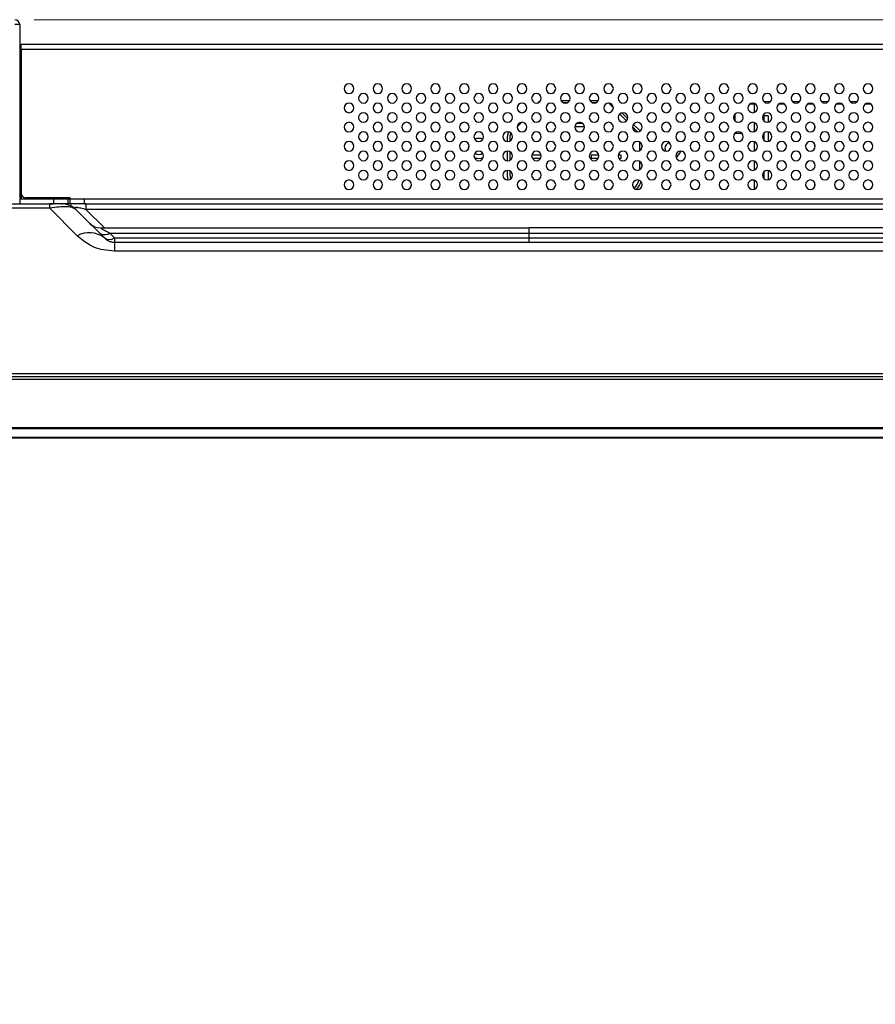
# Model space of a CAD drawing. Header units: millimetres. Extents: x 0 to 1118, y 0 to 864.
# Tile 49 of 256: x 427 to 471, y 638 to 689. Entities that reach past the tile are written whole.
import ezdxf

# ---------------------------------------------------------------- set-up
doc = ezdxf.new("R2010")
doc.units = ezdxf.units.MM
doc.styles.add('SLDTEXTSTYLE0', font='TXT', dxfattribs={"width": 0.75})
doc.dimstyles.new('SLDDIMSTYLE4', dxfattribs={"dimtxt": 4.7625, "dimasz": 3.556, "dimexe": 0, "dimexo": 0.0625, "dimgap": 1.190625, "dimtad": 1, "dimlfac": 4, "dimrnd": 1e-09, "dimzin": 4, "dimdsep": 46, "dimtxsty": 'SLDTEXTSTYLE0', "dimsah": 1, "dimcen": 0.09, "dimadec": 0, "dimazin": 1, "dimtfac": 1, "dimtofl": 0, "dimtmove": 0, "dimatfit": 3, "dimfxl": 1, "dimfrac": 2, "dimtolj": 1, "dimtzin": 12, "dimarcsym": 0})

# ---------------------------------------------------------------- blocks, each defined once
blk = doc.blocks.new('_D_13')
at = {"color": 7, "linetype": 'Continuous', "lineweight": 0}
for p, q in [((427.429, 689.175), (553.191, 689.175)), ((552.191, 689.175), (552.191, 667.425)), ((528.464, 667.425), (553.191, 667.425)), ((552.191, 667.425), (552.191, 586.732))]:
    blk.add_line(p, q, dxfattribs=at)
at = {"color": 7, "linetype": 'Continuous', "lineweight": 18}
for points in [[(552.191, 689.175), (551.81, 685.619), (552.572, 685.619)], [(552.191, 667.425), (552.572, 670.981), (551.81, 670.981)]]:
    blk.add_solid(points, dxfattribs=at)
at = {"color": 7, "linetype": 'Continuous', "lineweight": 18, "char_height": 4.7625, "attachment_point": 1, "rotation": 90, "style": 'SLDTEXTSTYLE0'}
for s, insert in [('(to Speaker Cover)', (546.052, 602.563)), ('87.00', (546.052, 586.732))]:
    blk.add_mtext(s, dxfattribs=dict(at, insert=insert))

msp = doc.modelspace()

# ---------------------------------------------------------------- linework, layer by layer
at = {"color": 7, "linetype": 'Continuous', "lineweight": 25}
for p, q in [((426.679, 688.9252), (426.429, 688.9252)), ((426.679, 688.9252), (426.679, 679.8502)), ((426.679, 687.6002), (426.754, 687.6002)), ((426.754, 687.6502), (426.754, 687.9002)), ((426.754, 687.9002), (479.0276, 687.9002)), ((426.754, 687.6502), (426.754, 680.1502)), ((426.679, 687.3502), (426.754, 687.3502)), ((453.6242, 684.8472), (453.6424, 684.8654)), ((454.8327, 684.9752), (455.2792, 684.9752)), ((455.134, 684.8502), (454.9779, 684.8502)), ((456.3327, 684.9752), (456.7792, 684.9752)), ((456.634, 684.8502), (456.4779, 684.8502)), ((465.366, 684.9252), (465.746, 684.9252)), ((466.866, 684.9252), (467.246, 684.9252)), ((468.366, 684.9252), (468.746, 684.9252)), ((469.866, 684.9252), (470.246, 684.9252)), ((457.5557, 684.5984), (457.3772, 684.777)), ((457.9997, 684.3313), (458.2996, 684.0314)), ((464.879, 684.7752), (464.6406, 684.7752)), ((464.879, 684.7752), (464.879, 684.8268)), ((464.879, 684.7752), (464.879, 684.3486)), ((464.9713, 684.7752), (464.879, 684.7752)), ((466.4713, 684.7752), (466.1406, 684.7752)), ((467.9713, 684.7752), (467.6406, 684.7752)), ((469.4713, 684.7752), (469.1406, 684.7752)), ((470.9713, 684.7752), (470.6406, 684.7752)), ((452.791, 683.8373), (452.5564, 683.6027)), ((458.2379, 683.9163), (457.8845, 684.2697)), ((463.879, 684.2643), (463.879, 683.9112)), ((464.879, 683.8268), (464.879, 683.3486)), ((465.404, 683.8892), (465.404, 684.1752)), ((465.604, 684.1752), (465.404, 684.1752)), ((465.604, 684.1752), (465.604, 683.8424)), ((456.0557, 683.6002), (455.5563, 683.6002)), ((455.6743, 683.8002), (455.9377, 683.8002)), ((458.8163, 683.3379), (458.5562, 683.598)), ((458.6006, 683.7303), (458.9441, 683.3868)), ((465.604, 683.3331), (465.604, 682.8424)), ((468.029, 683.4747), (468.029, 683.7007)), ((452.054, 682.8377), (452.054, 683.1217)), ((452.179, 683.1217), (452.179, 682.8701)), ((458.929, 682.3701), (458.929, 682.8054)), ((463.8906, 683.2752), (464.2213, 683.2752)), ((464.879, 682.8268), (464.879, 682.3486)), ((465.404, 682.8892), (465.404, 683.2862)), ((450.029, 682.4752), (450.0524, 682.6302)), ((451.0582, 682.6213), (451.079, 682.4752)), ((452.054, 681.8377), (452.054, 682.3377)), ((452.179, 682.3054), (452.179, 681.8701)), ((459.054, 682.6193), (459.054, 682.5561)), ((468.029, 682.6002), (468.029, 682.7007)), ((468.0557, 682.6002), (468.029, 682.6002)), ((426.679, 682.2502), (426.754, 682.2502)), ((426.679, 681.8502), (426.754, 681.8502)), ((453.3139, 682.1502), (453.798, 682.1502)), ((453.7648, 681.9502), (453.3472, 681.9502)), ((456.404, 682.1502), (456.798, 682.1502)), ((456.404, 682.1502), (456.404, 681.9502)), ((456.7648, 681.9502), (456.404, 681.9502)), ((457.8139, 682.1502), (457.954, 682.1502)), ((457.954, 681.9502), (457.8472, 681.9502)), ((457.954, 682.1502), (457.954, 681.9502)), ((458.929, 681.3701), (458.929, 681.8054)), ((464.879, 681.8268), (464.879, 681.3486)), ((452.054, 681.1002), (452.054, 681.3377)), ((452.179, 681.3054), (452.179, 681.1002)), ((459.054, 681.6193), (459.054, 681.5561)), ((465.404, 680.8892), (465.404, 681.2862)), ((465.604, 681.3331), (465.604, 680.8424)), ((468.029, 681.4747), (468.029, 681.5002)), ((468.0402, 681.5002), (468.029, 681.5002)), ((464.879, 680.8252), (464.7279, 680.8252)), ((464.879, 680.8268), (464.879, 680.8252)), ((464.879, 680.8252), (464.879, 680.3486)), ((468.029, 680.4747), (468.029, 680.7007)), ((426.679, 679.8502), (426.679, 679.6002)), ((426.679, 679.8502), (428.429, 679.8502)), ((426.754, 680.1502), (426.754, 679.8502)), ((429.304, 679.9002), (427.004, 679.9002)), ((428.429, 679.8502), (428.429, 679.6002)), ((428.429, 679.8502), (429.179, 679.8502)), ((428.9487, 679.8502), (428.9487, 679.9002)), ((429.179, 679.8502), (429.179, 679.6002)), ((429.179, 679.8502), (429.304, 679.8502)), ((429.304, 679.8502), (429.304, 679.9002)), ((429.304, 679.6002), (429.304, 679.8502)), ((429.304, 679.8502), (430.054, 679.8502)), ((430.054, 679.6002), (430.054, 679.8502)), ((430.054, 679.8502), (474.514, 679.8502)), ((418.1164, 679.6002), (428.2416, 679.6002)), ((428.2416, 679.3663), (418.1164, 679.3663)), ((428.2416, 679.6002), (428.429, 679.6002)), ((428.2416, 679.3663), (428.2416, 679.6002)), ((428.2416, 679.3663), (429.6701, 677.9378)), ((428.8103, 679.6002), (428.429, 679.6002)), ((428.8614, 679.6002), (428.8898, 679.6002)), ((429.179, 679.6002), (428.9508, 679.6002)), ((429.115, 679.5619), (428.9752, 679.5966)), ((430.054, 679.6002), (429.304, 679.6002)), ((429.5969, 679.3073), (429.5132, 679.3491)), ((431.0843, 677.8199), (429.5969, 679.3073)), ((430.054, 679.6002), (430.1272, 679.6002)), ((430.1272, 679.6002), (430.1272, 679.3073)), ((430.1272, 679.6002), (515.5512, 679.6002)), ((515.5512, 679.3073), (430.1272, 679.3073)), ((430.8646, 678.3502), (453.179, 678.3502)), ((485.7648, 678.3502), (453.179, 678.3502)), ((431.6146, 677.8199), (431.3772, 678.0573)), ((453.179, 678.0573), (431.3772, 678.0573)), ((431.6146, 677.8199), (431.6146, 677.6002)), ((431.6146, 677.8199), (453.179, 677.8199)), ((453.179, 677.8199), (453.179, 678.0573)), ((486.4719, 678.0573), (453.179, 678.0573)), ((453.179, 677.6002), (453.179, 677.8199)), ((453.179, 677.8199), (486.7093, 677.8199)), ((431.6146, 677.6002), (431.6146, 677.1323)), ((431.6146, 677.6002), (518.2838, 677.6002)), ((518.2838, 677.1323), (431.6146, 677.1323)), ((527.464, 670.6002), (168.894, 670.6002)), ((170.4987, 670.7757), (525.8593, 670.7757)), ((168.894, 670.4752), (527.464, 670.4752)), ((527.464, 667.9459), (168.894, 667.9459)), ((168.894, 667.9106), (527.464, 667.9106)), ((527.464, 667.4399), (168.894, 667.4399)), ((168.894, 667.4252), (527.464, 667.4252))]:
    msp.add_line(p, q, dxfattribs=at)
at = {"color": 8, "linetype": 'Continuous', "lineweight": 25}
for p, q in [((426.754, 687.6502), (478.643, 687.6502)), ((431.0843, 678.3502), (430.1272, 679.3073))]:
    msp.add_line(p, q, dxfattribs=at)
at = {"color": 7, "linetype": 'Continuous', "lineweight": 25, "flags": 128}
for points in [[(460.2415, 682.4752), (460.2653, 682.3556), (460.2722, 682.34)], [(452.0846, 680.8394), (452.0756, 680.8807), (452.054, 681.1002)], [(452.179, 681.1002), (452.1982, 680.9051), (452.2024, 680.8851)], [(453.179, 678.0573), (453.179, 678.1232), (453.179, 678.1817), (453.179, 678.2321), (453.179, 678.2741), (453.179, 678.3072), (453.179, 678.331), (453.179, 678.3454), (453.179, 678.3502)]]:
    msp.add_lwpolyline(points, dxfattribs=at)
at = {"color": 7, "linetype": 'Continuous', "lineweight": 25}
for centre, radius, start, end in [((426.429, 688.9252), 0.25, 0, 90), ((443.806, 685.5877), 0.25, 0, 180), ((443.806, 685.5877), 0.25, 180, 0), ((445.306, 685.5877), 0.25, 0, 180), ((445.306, 685.5877), 0.25, 180, 0), ((446.806, 685.5877), 0.25, 0, 180), ((446.806, 685.5877), 0.25, 180, 0), ((448.306, 685.5877), 0.25, 0, 180), ((448.306, 685.5877), 0.25, 180, 0), ((449.806, 685.5877), 0.25, 0, 180), ((449.806, 685.5877), 0.25, 180, 0), ((451.306, 685.5877), 0.25, 0, 180), ((451.306, 685.5877), 0.25, 180, 0), ((452.806, 685.5877), 0.25, 0, 180), ((452.806, 685.5877), 0.25, 180, 0), ((454.306, 685.5877), 0.25, 0, 180), ((454.306, 685.5877), 0.25, 180, 0), ((455.806, 685.5877), 0.25, 0, 180), ((455.806, 685.5877), 0.25, 180, 0), ((457.306, 685.5877), 0.25, 0, 180), ((457.306, 685.5877), 0.25, 180, 0), ((458.806, 685.5877), 0.25, 0, 180), ((458.806, 685.5877), 0.25, 180, 0), ((460.306, 685.5877), 0.25, 0, 180), ((460.306, 685.5877), 0.25, 180, 0), ((461.806, 685.5877), 0.25, 0, 180), ((461.806, 685.5877), 0.25, 180, 0), ((463.306, 685.5877), 0.25, 0, 180), ((463.306, 685.5877), 0.25, 180, 0), ((464.806, 685.5877), 0.25, 0, 180), ((464.806, 685.5877), 0.25, 180, 0), ((466.306, 685.5877), 0.25, 0, 180), ((466.306, 685.5877), 0.25, 180, 0), ((467.806, 685.5877), 0.25, 0, 180), ((467.806, 685.5877), 0.25, 180, 0), ((469.306, 685.5877), 0.25, 0, 180), ((469.306, 685.5877), 0.25, 180, 0), ((470.806, 685.5877), 0.25, 0, 180), ((470.806, 685.5877), 0.25, 180, 0), ((443.806, 684.5877), 0.25, 0, 180), ((444.556, 685.0877), 0.25, 0, 180), ((444.556, 685.0877), 0.25, 180, 0), ((445.306, 684.5877), 0.25, 0, 180), ((446.056, 685.0877), 0.25, 0, 180), ((446.056, 685.0877), 0.25, 180, 0), ((446.806, 684.5877), 0.25, 0, 180), ((447.556, 685.0877), 0.25, 0, 180), ((447.556, 685.0877), 0.25, 180, 0), ((448.306, 684.5877), 0.25, 0, 180), ((449.056, 685.0877), 0.25, 0, 180), ((449.056, 685.0877), 0.25, 180, 0), ((449.806, 684.5877), 0.25, 0, 180), ((450.556, 685.0877), 0.25, 0, 180), ((450.556, 685.0877), 0.25, 180, 0), ((451.306, 684.5877), 0.25, 0, 180), ((452.056, 685.0877), 0.25, 0, 180), ((452.056, 685.0877), 0.25, 180, 0), ((452.806, 684.5877), 0.25, 0, 180), ((453.556, 685.0877), 0.25, 0, 180), ((453.556, 685.0877), 0.25, 180, 0), ((453.9075, 684.6002), 0.375, 112.87789, 135), ((454.306, 684.5877), 0.25, 0, 180), ((455.056, 685.0877), 0.25, 0, 180), ((455.056, 685.0877), 0.25, 180, 0), ((455.806, 684.5877), 0.25, 0, 180), ((456.556, 685.0877), 0.25, 0, 180), ((456.556, 685.0877), 0.25, 180, 0), ((457.306, 684.5877), 0.25, 0, 180), ((457.2004, 684.6002), 0.25, 45, 70.97219), ((458.056, 685.0877), 0.25, 0, 180), ((458.056, 685.0877), 0.25, 180, 0), ((458.806, 684.5877), 0.25, 0, 180), ((459.556, 685.0877), 0.25, 0, 180), ((459.556, 685.0877), 0.25, 180, 0), ((460.306, 684.5877), 0.25, 0, 180), ((461.056, 685.0877), 0.25, 0, 180), ((461.056, 685.0877), 0.25, 180, 0), ((461.806, 684.5877), 0.25, 0, 180), ((462.556, 685.0877), 0.25, 0, 180), ((462.556, 685.0877), 0.25, 180, 0), ((463.306, 684.5877), 0.25, 0, 180), ((464.056, 685.0877), 0.25, 0, 180), ((464.056, 685.0877), 0.25, 180, 0), ((464.806, 684.5877), 0.25, 0, 180), ((465.556, 685.0877), 0.25, 0, 180), ((465.556, 685.0877), 0.25, 180, 0), ((466.306, 684.5877), 0.25, 0, 180), ((467.056, 685.0877), 0.25, 0, 180), ((467.056, 685.0877), 0.25, 180, 0), ((467.806, 684.5877), 0.25, 0, 180), ((468.556, 685.0877), 0.25, 0, 180), ((468.556, 685.0877), 0.25, 180, 0), ((469.306, 684.5877), 0.25, 0, 180), ((470.056, 685.0877), 0.25, 0, 180), ((470.056, 685.0877), 0.25, 180, 0), ((470.806, 684.5877), 0.25, 0, 180), ((443.806, 684.5877), 0.25, 180, 0), ((444.556, 684.0877), 0.25, 0, 180), ((445.306, 684.5877), 0.25, 180, 0), ((446.056, 684.0877), 0.25, 0, 180), ((446.806, 684.5877), 0.25, 180, 0), ((447.556, 684.0877), 0.25, 0, 180), ((448.306, 684.5877), 0.25, 180, 0), ((449.056, 684.0877), 0.25, 0, 180), ((449.806, 684.5877), 0.25, 180, 0), ((450.556, 684.0877), 0.25, 0, 180), ((451.306, 684.5877), 0.25, 180, 0), ((452.056, 684.0877), 0.25, 0, 180), ((452.806, 684.5877), 0.25, 180, 0), ((453.556, 684.0877), 0.25, 0, 180), ((454.306, 684.5877), 0.25, 180, 0), ((455.056, 684.0877), 0.25, 0, 180), ((455.806, 684.5877), 0.25, 180, 0), ((456.556, 684.0877), 0.25, 0, 180), ((457.306, 684.5877), 0.25, 180, 0), ((458.056, 684.0877), 0.25, 0, 180), ((458.806, 684.5877), 0.25, 180, 0), ((459.556, 684.0877), 0.25, 0, 180), ((460.306, 684.5877), 0.25, 180, 0), ((461.056, 684.0877), 0.25, 0, 180), ((461.806, 684.5877), 0.25, 180, 0), ((462.556, 684.0877), 0.25, 0, 180), ((463.306, 684.5877), 0.25, 180, 0), ((464.056, 684.0877), 0.25, 0, 180), ((464.806, 684.5877), 0.25, 180, 0), ((465.556, 684.0877), 0.25, 0, 180), ((466.306, 684.5877), 0.25, 180, 0), ((467.056, 684.0877), 0.25, 0, 180), ((467.806, 684.5877), 0.25, 180, 0), ((468.556, 684.0877), 0.25, 0, 180), ((469.306, 684.5877), 0.25, 180, 0), ((470.056, 684.0877), 0.25, 0, 180), ((470.806, 684.5877), 0.25, 180, 0), ((443.806, 683.5877), 0.25, 0, 180), ((444.556, 684.0877), 0.25, 180, 0), ((445.306, 683.5877), 0.25, 0, 180), ((446.056, 684.0877), 0.25, 180, 0), ((446.806, 683.5877), 0.25, 0, 180), ((447.556, 684.0877), 0.25, 180, 0), ((448.306, 683.5877), 0.25, 0, 180), ((449.056, 684.0877), 0.25, 180, 0), ((449.806, 683.5877), 0.25, 0, 180), ((450.556, 684.0877), 0.25, 180, 0), ((451.306, 683.5877), 0.25, 0, 180), ((452.056, 684.0877), 0.25, 180, 0), ((452.806, 683.5877), 0.25, 0, 180), ((453.556, 684.0877), 0.25, 180, 0), ((454.306, 683.5877), 0.25, 0, 180), ((455.056, 684.0877), 0.25, 180, 0), ((455.806, 683.5877), 0.25, 0, 180), ((456.556, 684.0877), 0.25, 180, 0), ((457.306, 683.5877), 0.25, 0, 180), ((458.056, 684.0877), 0.25, 180, 0), ((458.806, 683.5877), 0.25, 0, 180), ((459.556, 684.0877), 0.25, 180, 0), ((460.306, 683.5877), 0.25, 0, 180), ((461.056, 684.0877), 0.25, 180, 0), ((461.806, 683.5877), 0.25, 0, 180), ((462.556, 684.0877), 0.25, 180, 0), ((463.306, 683.5877), 0.25, 0, 180), ((464.056, 684.0877), 0.25, 180, 0), ((464.806, 683.5877), 0.25, 0, 180), ((465.556, 684.0877), 0.25, 180, 0), ((466.306, 683.5877), 0.25, 0, 180), ((467.056, 684.0877), 0.25, 180, 0), ((467.806, 683.5877), 0.25, 0, 180), ((468.556, 684.0877), 0.25, 180, 0), ((469.306, 683.5877), 0.25, 0, 180), ((470.056, 684.0877), 0.25, 180, 0), ((470.806, 683.5877), 0.25, 0, 180), ((443.806, 683.5877), 0.25, 180, 0), ((444.556, 683.0877), 0.25, 0, 180), ((445.306, 683.5877), 0.25, 180, 0), ((446.056, 683.0877), 0.25, 0, 180), ((446.806, 683.5877), 0.25, 180, 0), ((447.556, 683.0877), 0.25, 0, 180), ((448.306, 683.5877), 0.25, 180, 0), ((449.056, 683.0877), 0.25, 0, 180), ((449.806, 683.5877), 0.25, 180, 0), ((450.556, 683.0877), 0.25, 0, 180), ((451.306, 683.5877), 0.25, 180, 0), ((452.056, 683.0877), 0.25, 0, 180), ((452.429, 683.1217), 0.375, 146.23268, 180), ((452.806, 683.5877), 0.25, 180, 0), ((453.556, 683.0877), 0.25, 0, 180), ((454.306, 683.5877), 0.25, 180, 0), ((455.056, 683.0877), 0.25, 0, 180), ((455.806, 683.5877), 0.25, 180, 0), ((456.556, 683.0877), 0.25, 0, 180), ((457.306, 683.5877), 0.25, 180, 0), ((458.056, 683.0877), 0.25, 0, 180), ((458.806, 683.5877), 0.25, 180, 0), ((459.556, 683.0877), 0.25, 0, 180), ((460.306, 683.5877), 0.25, 180, 0), ((461.056, 683.0877), 0.25, 0, 180), ((461.806, 683.5877), 0.25, 180, 0), ((462.556, 683.0877), 0.25, 0, 180), ((463.306, 683.5877), 0.25, 180, 0), ((464.056, 683.0877), 0.25, 0, 180), ((464.806, 683.5877), 0.25, 180, 0), ((465.556, 683.0877), 0.25, 0, 180), ((466.306, 683.5877), 0.25, 180, 0), ((467.056, 683.0877), 0.25, 0, 180), ((467.806, 683.5877), 0.25, 180, 0), ((468.556, 683.0877), 0.25, 0, 180), ((469.306, 683.5877), 0.25, 180, 0), ((470.056, 683.0877), 0.25, 0, 180), ((470.806, 683.5877), 0.25, 180, 0), ((443.806, 682.5877), 0.25, 0, 180), ((444.556, 683.0877), 0.25, 180, 0), ((445.306, 682.5877), 0.25, 0, 180), ((446.056, 683.0877), 0.25, 180, 0), ((446.806, 682.5877), 0.25, 0, 180), ((447.556, 683.0877), 0.25, 180, 0), ((448.306, 682.5877), 0.25, 0, 180), ((449.056, 683.0877), 0.25, 180, 0), ((449.806, 682.5877), 0.25, 0, 180), ((450.556, 683.0877), 0.25, 180, 0), ((450.554, 682.4752), 0.525, 65.97882, 113.64559), ((451.306, 682.5877), 0.25, 0, 180), ((452.056, 683.0877), 0.25, 180, 0), ((452.429, 683.1217), 0.25, 143.70997, 180), ((452.806, 682.5877), 0.25, 0, 180), ((453.556, 683.0877), 0.25, 180, 0), ((454.306, 682.5877), 0.25, 0, 180), ((455.056, 683.0877), 0.25, 180, 0), ((455.806, 682.5877), 0.25, 0, 180), ((456.556, 683.0877), 0.25, 180, 0), ((457.306, 682.5877), 0.25, 0, 180), ((458.056, 683.0877), 0.25, 180, 0), ((458.806, 682.5877), 0.25, 0, 180), ((459.556, 683.0877), 0.25, 180, 0), ((460.306, 682.5877), 0.25, 0, 180), ((461.056, 683.0877), 0.25, 180, 0), ((461.806, 682.5877), 0.25, 0, 180), ((462.556, 683.0877), 0.25, 180, 0), ((463.306, 682.5877), 0.25, 0, 180), ((464.056, 683.0877), 0.25, 180, 0), ((464.806, 682.5877), 0.25, 0, 180), ((465.556, 683.0877), 0.25, 180, 0), ((466.306, 682.5877), 0.25, 0, 180), ((467.056, 683.0877), 0.25, 180, 0), ((467.806, 682.5877), 0.25, 0, 180), ((468.556, 683.0877), 0.25, 180, 0), ((469.306, 682.5877), 0.25, 0, 180), ((470.056, 683.0877), 0.25, 180, 0), ((470.806, 682.5877), 0.25, 0, 180), ((443.806, 682.5877), 0.25, 180, 0), ((444.556, 682.0877), 0.25, 0, 180), ((445.306, 682.5877), 0.25, 180, 0), ((446.056, 682.0877), 0.25, 0, 180), ((446.806, 682.5877), 0.25, 180, 0), ((447.556, 682.0877), 0.25, 0, 180), ((448.306, 682.5877), 0.25, 180, 0), ((449.056, 682.0877), 0.25, 0, 180), ((449.806, 682.5877), 0.25, 180, 0), ((450.556, 682.0877), 0.25, 0, 180), ((451.306, 682.5877), 0.25, 180, 0), ((452.056, 682.0877), 0.25, 0, 180), ((452.806, 682.5877), 0.25, 180, 0), ((453.556, 682.0877), 0.25, 0, 180), ((454.306, 682.5877), 0.25, 180, 0), ((455.056, 682.0877), 0.25, 0, 180), ((455.806, 682.5877), 0.25, 180, 0), ((456.556, 682.0877), 0.25, 0, 180), ((457.306, 682.5877), 0.25, 180, 0), ((458.056, 682.0877), 0.25, 0, 180), ((458.806, 682.5877), 0.25, 180, 0), ((459.556, 682.0877), 0.25, 0, 180), ((460.306, 682.5877), 0.25, 180, 0), ((460.554, 682.4752), 0.3125, 105.56006, 180), ((461.056, 682.0877), 0.25, 0, 180), ((460.554, 682.4752), 0.525, 299.85886, 344.81198), ((461.806, 682.5877), 0.25, 180, 0), ((462.556, 682.0877), 0.25, 0, 180), ((463.306, 682.5877), 0.25, 180, 0), ((464.056, 682.0877), 0.25, 0, 180), ((464.806, 682.5877), 0.25, 180, 0), ((465.556, 682.0877), 0.25, 0, 180), ((466.306, 682.5877), 0.25, 180, 0), ((467.056, 682.0877), 0.25, 0, 180), ((467.806, 682.5877), 0.25, 180, 0), ((468.556, 682.0877), 0.25, 0, 180), ((469.306, 682.5877), 0.25, 180, 0), ((470.056, 682.0877), 0.25, 0, 180), ((470.806, 682.5877), 0.25, 180, 0), ((443.806, 681.5877), 0.25, 0, 180), ((444.556, 682.0877), 0.25, 180, 0), ((445.306, 681.5877), 0.25, 0, 180), ((446.056, 682.0877), 0.25, 180, 0), ((446.806, 681.5877), 0.25, 0, 180), ((447.556, 682.0877), 0.25, 180, 0), ((448.306, 681.5877), 0.25, 0, 180), ((449.056, 682.0877), 0.25, 180, 0), ((449.806, 681.5877), 0.25, 0, 180), ((450.556, 682.0877), 0.25, 180, 0), ((450.554, 682.4752), 0.525, 243.53107, 297.0626), ((450.554, 682.4752), 0.3125, 230.21874, 310.37492), ((451.306, 681.5877), 0.25, 0, 180), ((452.056, 682.0877), 0.25, 180, 0), ((452.806, 681.5877), 0.25, 0, 180), ((453.556, 682.0877), 0.25, 180, 0), ((454.306, 681.5877), 0.25, 0, 180), ((455.056, 682.0877), 0.25, 180, 0), ((455.806, 681.5877), 0.25, 0, 180), ((456.556, 682.0877), 0.25, 180, 0), ((457.306, 681.5877), 0.25, 0, 180), ((458.056, 682.0877), 0.25, 180, 0), ((458.806, 681.5877), 0.25, 0, 180), ((459.556, 682.0877), 0.25, 180, 0), ((460.306, 681.5877), 0.25, 0, 180), ((461.056, 682.0877), 0.25, 180, 0), ((461.806, 681.5877), 0.25, 0, 180), ((462.556, 682.0877), 0.25, 180, 0), ((463.306, 681.5877), 0.25, 0, 180), ((464.056, 682.0877), 0.25, 180, 0), ((464.806, 681.5877), 0.25, 0, 180), ((465.556, 682.0877), 0.25, 180, 0), ((466.306, 681.5877), 0.25, 0, 180), ((467.056, 682.0877), 0.25, 180, 0), ((467.806, 681.5877), 0.25, 0, 180), ((468.556, 682.0877), 0.25, 180, 0), ((469.306, 681.5877), 0.25, 0, 180), ((470.056, 682.0877), 0.25, 180, 0), ((470.806, 681.5877), 0.25, 0, 180), ((443.806, 681.5877), 0.25, 180, 0), ((444.556, 681.0877), 0.25, 0, 180), ((445.306, 681.5877), 0.25, 180, 0), ((446.056, 681.0877), 0.25, 0, 180), ((446.806, 681.5877), 0.25, 180, 0), ((447.556, 681.0877), 0.25, 0, 180), ((448.306, 681.5877), 0.25, 180, 0), ((449.056, 681.0877), 0.25, 0, 180), ((449.806, 681.5877), 0.25, 180, 0), ((450.556, 681.0877), 0.25, 0, 180), ((451.306, 681.5877), 0.25, 180, 0), ((452.056, 681.0877), 0.25, 0, 180), ((452.806, 681.5877), 0.25, 180, 0), ((453.556, 681.0877), 0.25, 0, 180), ((454.306, 681.5877), 0.25, 180, 0), ((455.056, 681.0877), 0.25, 0, 180), ((455.806, 681.5877), 0.25, 180, 0), ((456.556, 681.0877), 0.25, 0, 180), ((457.306, 681.5877), 0.25, 180, 0), ((458.056, 681.0877), 0.25, 0, 180), ((458.806, 681.5877), 0.25, 180, 0), ((459.556, 681.0877), 0.25, 0, 180), ((460.306, 681.5877), 0.25, 180, 0), ((461.056, 681.0877), 0.25, 0, 180), ((461.806, 681.5877), 0.25, 180, 0), ((462.556, 681.0877), 0.25, 0, 180), ((463.306, 681.5877), 0.25, 180, 0), ((464.056, 681.0877), 0.25, 0, 180), ((464.806, 681.5877), 0.25, 180, 0), ((465.556, 681.0877), 0.25, 0, 180), ((466.306, 681.5877), 0.25, 180, 0), ((467.056, 681.0877), 0.25, 0, 180), ((467.806, 681.5877), 0.25, 180, 0), ((468.556, 681.0877), 0.25, 0, 180), ((469.306, 681.5877), 0.25, 180, 0), ((470.056, 681.0877), 0.25, 0, 180), ((470.806, 681.5877), 0.25, 180, 0), ((443.806, 680.5877), 0.25, 0, 180), ((444.556, 681.0877), 0.25, 180, 0), ((445.306, 680.5877), 0.25, 0, 180), ((446.056, 681.0877), 0.25, 180, 0), ((446.806, 680.5877), 0.25, 0, 180), ((447.556, 681.0877), 0.25, 180, 0), ((448.306, 680.5877), 0.25, 0, 180), ((449.056, 681.0877), 0.25, 180, 0), ((449.806, 680.5877), 0.25, 0, 180), ((450.556, 681.0877), 0.25, 180, 0), ((451.306, 680.5877), 0.25, 0, 180), ((452.056, 681.0877), 0.25, 180, 0), ((452.806, 680.5877), 0.25, 0, 180), ((453.556, 681.0877), 0.25, 180, 0), ((454.306, 680.5877), 0.25, 0, 180), ((455.056, 681.0877), 0.25, 180, 0), ((455.806, 680.5877), 0.25, 0, 180), ((456.556, 681.0877), 0.25, 180, 0), ((457.306, 680.5877), 0.25, 0, 180), ((458.056, 681.0877), 0.25, 180, 0), ((458.806, 680.5877), 0.25, 0, 180), ((457.929, 681.1002), 1, 315.47868, 343.91955), ((457.929, 681.1002), 1.125, 317.62382, 341.77441), ((459.556, 681.0877), 0.25, 180, 0), ((460.306, 680.5877), 0.25, 0, 180), ((461.056, 681.0877), 0.25, 180, 0), ((461.806, 680.5877), 0.25, 0, 180), ((462.556, 681.0877), 0.25, 180, 0), ((463.306, 680.5877), 0.25, 0, 180), ((464.056, 681.0877), 0.25, 180, 0), ((464.806, 680.5877), 0.25, 0, 180), ((465.556, 681.0877), 0.25, 180, 0), ((466.306, 680.5877), 0.25, 0, 180), ((467.056, 681.0877), 0.25, 180, 0), ((467.806, 680.5877), 0.25, 0, 180), ((468.556, 681.0877), 0.25, 180, 0), ((469.306, 680.5877), 0.25, 0, 180), ((470.056, 681.0877), 0.25, 180, 0), ((470.806, 680.5877), 0.25, 0, 180), ((443.806, 680.5877), 0.25, 180, 0), ((445.306, 680.5877), 0.25, 180, 0), ((446.806, 680.5877), 0.25, 180, 0), ((448.306, 680.5877), 0.25, 180, 0), ((449.806, 680.5877), 0.25, 180, 0), ((451.306, 680.5877), 0.25, 180, 0), ((452.806, 680.5877), 0.25, 180, 0), ((454.306, 680.5877), 0.25, 180, 0), ((455.806, 680.5877), 0.25, 180, 0), ((457.306, 680.5877), 0.25, 180, 0), ((458.806, 680.5877), 0.25, 180, 0), ((460.306, 680.5877), 0.25, 180, 0), ((461.806, 680.5877), 0.25, 180, 0), ((463.306, 680.5877), 0.25, 180, 0), ((464.806, 680.5877), 0.25, 180, 0), ((466.306, 680.5877), 0.25, 180, 0), ((467.806, 680.5877), 0.25, 180, 0), ((469.306, 680.5877), 0.25, 180, 0), ((470.806, 680.5877), 0.25, 180, 0), ((427.004, 680.1502), 0.25, 180, 270), ((428.8898, 678.6002), 1, 72.69283, 90), ((428.8898, 678.6002), 1, 45, 56.46925), ((430.8646, 679.1002), 0.75, 225, 270), ((430.2881, 676.8102), 1.2858, 51.74183, 118.72895), ((431.3495, 678.2006), 0.464, 235.14306, 304.85693)]:
    msp.add_arc(centre, radius, start, end, dxfattribs=at)
for points, knots in [([(428.9445, 679.5956), (428.9155, 679.5957), (428.8578, 679.5958), (428.688, 679.5961), (428.4738, 679.5963), (428.3192, 679.5965), (428.2416, 679.5966)], [0, 0, 0, 0, 0.2516568, 0.5007029, 0.7492802, 1, 1, 1, 1]), ([(429.0393, 679.5958), (429.0418, 679.5942), (429.0466, 679.5911), (429.0966, 679.5796), (429.1453, 679.5681), (429.1791, 679.5573), (429.1824, 679.5563)], [0, 0, 0, 0, 0.3674359, 0.7030111, 0.9712986, 1, 1, 1, 1]), ([(429.3886, 679.6002), (429.3623, 679.6002), (429.2727, 679.6002), (429.1559, 679.6002), (429.0633, 679.6001), (429.0502, 679.5979), (429.0447, 679.597)], [0, 0, 0, 0, 0.1325707, 0.4515293, 0.7676609, 1, 1, 1, 1]), ([(429.5853, 679.304), (429.5082, 679.371), (429.3529, 679.5059), (429.1547, 679.5582), (429.0549, 679.5846)], [0, 0, 0, 0, 0.4964928, 1, 1, 1, 1]), ([(429.3084, 679.6002), (429.3108, 679.6002), (429.3363, 679.6002), (429.3678, 679.6002), (429.3963, 679.6002)], [0, 0, 0, 0, 0.0948771, 1, 1, 1, 1]), ([(430.1272, 679.6002), (429.9992, 679.6002), (429.7541, 679.6002), (429.4943, 679.6002), (429.3971, 679.6002), (429.3886, 679.6002)], [0, 0, 0, 0, 0.4990963, 0.9560584, 1, 1, 1, 1]), ([(429.5969, 679.3073), (429.5733, 679.3344), (429.5393, 679.3733), (429.5635, 679.4061), (429.5996, 679.4157), (429.6376, 679.4172), (429.6852, 679.4133), (429.7587, 679.4021), (429.9116, 679.3695), (430.0386, 679.3329), (430.1272, 679.3073)], [0, 0, 0, 0, 0.2800946, 0.4025532, 0.4591687, 0.5121777, 0.5640136, 0.6198063, 0.7349015, 1, 1, 1, 1]), ([(430.5917, 678.4027), (430.5884, 678.4037), (430.5328, 678.4196), (430.4392, 678.4782), (430.3768, 678.5319), (430.3444, 678.5598)], [0, 0, 0, 0, 0.0297754, 0.4964172, 1, 1, 1, 1]), ([(430.8646, 678.3502), (430.8791, 678.3456), (430.9039, 678.3377), (430.9761, 678.2776), (431.1483, 678.1963), (431.2895, 678.1106), (431.3772, 678.0573)], [0, 0, 0, 0, 0.23365226, 0.40246189, 0.62871497, 1, 1, 1, 1]), ([(431.6146, 677.1323), (431.4215, 677.1492), (431.0572, 677.1809), (430.6076, 677.299), (430.2737, 677.4707), (429.9815, 677.6793), (429.7821, 677.8448), (429.6701, 677.9378)], [0, 0, 0, 0, 0.2424623, 0.4572036, 0.5942966, 0.7719543, 1, 1, 1, 1]), ([(431.0843, 677.8199), (431.1325, 677.7765), (431.1956, 677.7196), (431.3229, 677.6576), (431.4068, 677.6278), (431.4834, 677.6103), (431.5587, 677.6015), (431.5956, 677.6007), (431.6146, 677.6002)], [0, 0, 0, 0, 0.5084086, 0.6664034, 0.7880514, 0.9049586, 0.9509298, 1, 1, 1, 1])]:
    msp.add_open_spline(points, degree=3, knots=knots, dxfattribs=at)
at = {"color": 8, "linetype": 'Continuous', "lineweight": 25}
msp.add_open_spline([(429.5132, 679.3491), (429.4832, 679.3676), (429.403, 679.4172), (429.1284, 679.4457), (428.7241, 679.4381), (428.4046, 679.3906), (428.2416, 679.3663)], degree=3, knots=[0, 0, 0, 0, 0.1661943, 0.4444174, 0.7164145, 1, 1, 1, 1], dxfattribs=at)
at = {"color": 7, "linetype": 'Continuous', "lineweight": 25}
msp.add_open_spline([(431.3772, 678.0573), (431.3237, 678.0341), (431.2168, 677.9876), (431.0679, 677.9691), (430.9376, 677.9876), (430.8771, 678.0341), (430.8469, 678.0573)], degree=3, dxfattribs=at)

# ---------------------------------------------------------------- dimensions: what is measured, and where the dimension line sits
at = {"color": 7, "linetype": 'Continuous', "lineweight": 18}
dim = msp.add_linear_dim(base=(552.1908, 667.4252), p1=(426.429, 689.1752), p2=(527.464, 667.4252), angle=90, text='<>(to Speaker Cover)', dimstyle='SLDDIMSTYLE4', dxfattribs=at)
dim.commit()
dim.dimension.update_dxf_attribs({"geometry": '_D_13', "text_midpoint": (552.1908, 623.9326), "dimtype": 160})

doc.saveas('drawing.dxf')
